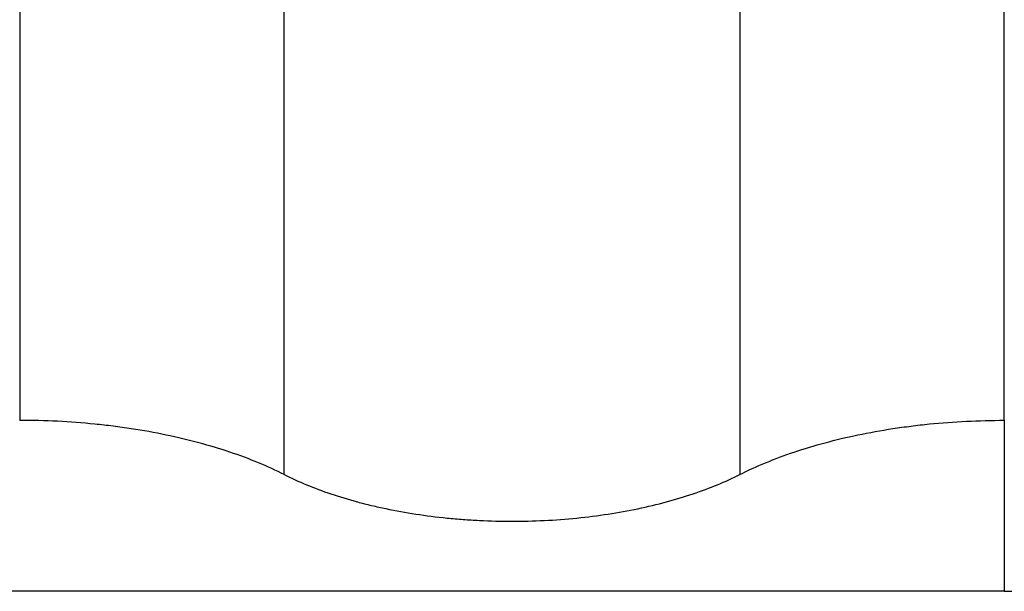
# Paper-space layout '1012-790 Hybird Padfoot' of a CAD drawing. Header units: millimetres. Extents: x 51 to 2966, y 67 to 3970.
# Tile 6 of 115: x 503 to 651, y 1541 to 1627. Entities that reach past the tile are written whole.
import ezdxf

# ---------------------------------------------------------------- set-up
doc = ezdxf.new("R2010")
doc.units = ezdxf.units.MM

psp = doc.layouts.new('1012-790 Hybird Padfoot')

# ---------------------------------------------------------------- linework, layer by layer
at = {"color": 7, "linetype": 'Continuous', "lineweight": 25}
for p, q in [((503.27, 2129.76), (503.27, 1567.07)), ((611.52, 1769.92), (611.52, 1558.93)), ((543.05, 1558.92), (543.05, 1752.63)), ((651.3, 1567.09), (651.3, 1665.53)), ((651.3, 1567.09), (651.3, 1541.36))]:
    psp.add_line(p, q, dxfattribs=at)
for points, knots in [([(543.05, 1558.92), (541.82, 1559.54), (540.53, 1560.13), (537.8, 1561.26), (536.37, 1561.8), (533.37, 1562.81), (531.82, 1563.27), (528.63, 1564.13), (526.98, 1564.52), (523.59, 1565.23), (521.84, 1565.55), (519.15, 1565.96), (518.23, 1566.09), (516.41, 1566.32), (515.49, 1566.42), (512.72, 1566.7), (510.85, 1566.84), (507.09, 1567.03), (505.19, 1567.07), (503.27, 1567.07)], [0, 0, 0, 0, 0.125, 0.125, 0.25, 0.25, 0.375, 0.375, 0.5, 0.5, 0.625, 0.625, 0.6875, 0.6875, 0.75, 0.75, 0.875, 0.875, 1, 1, 1, 1]), ([(611.52, 1558.93), (612.75, 1559.55), (614.05, 1560.14), (616.78, 1561.27), (618.21, 1561.81), (621.21, 1562.82), (622.76, 1563.28), (625.96, 1564.14), (627.61, 1564.54), (631, 1565.25), (632.75, 1565.56), (635.45, 1565.98), (636.36, 1566.1), (638.19, 1566.33), (639.11, 1566.44), (641.88, 1566.72), (643.74, 1566.86), (647.5, 1567.04), (649.39, 1567.09), (651.3, 1567.09)], [0, 0, 0, 0, 0.125, 0.125, 0.25, 0.25, 0.375, 0.375, 0.5, 0.5, 0.625, 0.625, 0.6875, 0.6875, 0.75, 0.75, 0.875, 0.875, 1, 1, 1, 1]), ([(543.05, 1558.92), (544.11, 1558.39), (545.23, 1557.88), (547.56, 1556.91), (548.78, 1556.45), (551.33, 1555.6), (552.66, 1555.19), (554.74, 1554.63), (555.45, 1554.45), (556.89, 1554.11), (557.61, 1553.95), (559.81, 1553.49), (561.3, 1553.22), (564.36, 1552.75), (565.92, 1552.55), (568.32, 1552.31), (569.12, 1552.24), (570.75, 1552.12), (571.56, 1552.07), (574.01, 1551.94), (575.63, 1551.9), (578.89, 1551.9), (580.52, 1551.94), (583.78, 1552.1), (585.42, 1552.23), (588.63, 1552.55), (590.2, 1552.75), (593.27, 1553.22), (594.76, 1553.49), (597.69, 1554.1), (599.12, 1554.44), (601.9, 1555.19), (603.24, 1555.6), (605.79, 1556.46), (607.01, 1556.92), (609.35, 1557.88), (610.46, 1558.39), (611.52, 1558.93)], [0, 0, 0, 0, 0.0625, 0.0625, 0.125, 0.125, 0.1875, 0.1875, 0.21875, 0.21875, 0.25, 0.25, 0.3125, 0.3125, 0.375, 0.375, 0.40625, 0.40625, 0.4375, 0.4375, 0.5, 0.5, 0.5625, 0.5625, 0.625, 0.625, 0.6875, 0.6875, 0.75, 0.75, 0.8125, 0.8125, 0.875, 0.875, 0.9375, 0.9375, 1, 1, 1, 1]), ([(651.3, 1541.36), (629.68, 1541.36), (608.06, 1541.36), (586.43, 1541.36), (558.45, 1541.36), (530.47, 1541.36), (405.35, 1541.36), (308.47, 1541.36), (211.9, 1541.36)], [0, 0, 0, 0, 0.172825, 0.172825, 0.172825, 0.396458, 0.396458, 1.172825, 1.172825, 1.172825, 1.172825]), ([(651.3, 1541.36), (672.93, 1541.36), (694.55, 1541.36), (716.17, 1541.36), (744.16, 1541.36), (772.14, 1541.36), (897.26, 1541.36), (994.14, 1541.36), (1090.71, 1541.36)], [0, 0, 0, 0, 0.172825, 0.172825, 0.172825, 0.396458, 0.396458, 1.172825, 1.172825, 1.172825, 1.172825])]:
    psp.add_open_spline(points, degree=3, knots=knots, dxfattribs=at)

doc.saveas('drawing.dxf')
